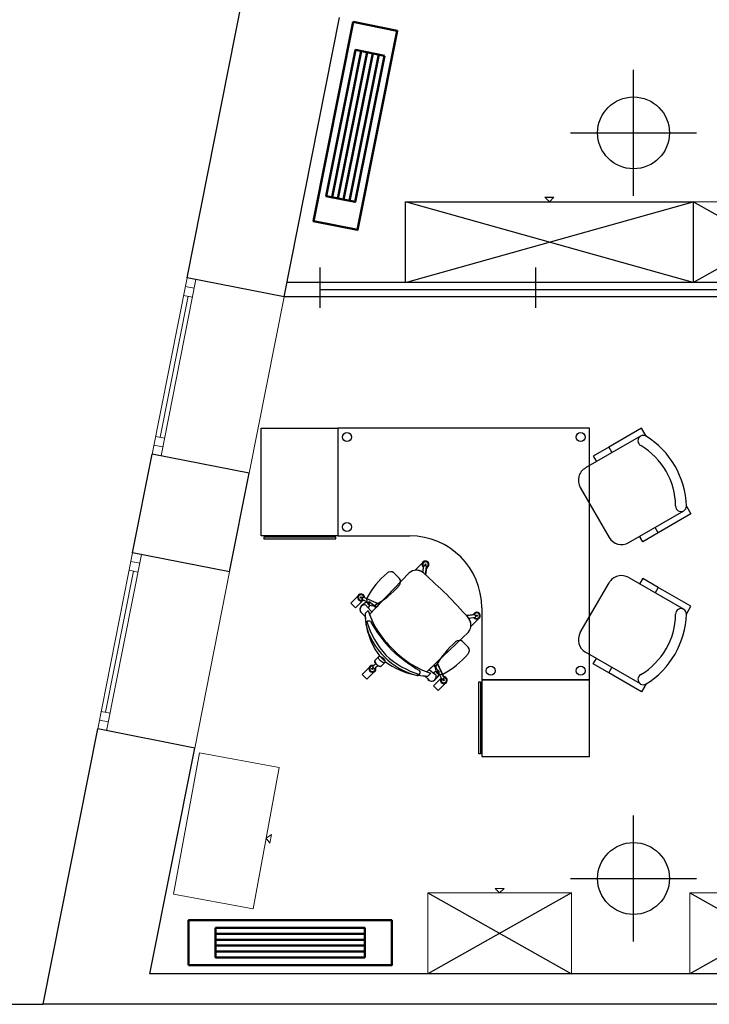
# Model space of a CAD drawing. Header units: metres. Extents: x -1 to 438, y -6 to 39.
# Tile 2 of 13: x 397.57 to 401.41, y 12.95 to 18.43. Entities that reach past the tile are written whole.
import ezdxf

# ---------------------------------------------------------------- set-up
doc = ezdxf.new("R2010")
doc.units = ezdxf.units.M
doc.linetypes.add('CONTINUA', pattern=[0])
for name, color, linetype, lineweight in [('INS P3  CLIMATITZACIO ACTUAL', 7, 'CONTINUA', 25), ('P3 MOBLES ACTUAL', 7, 'CONTINUA', 25), ('P3 MURS ACTUAL', 7, 'CONTINUA', 25)]:
    doc.layers.add(name, color=color, linetype=linetype, lineweight=lineweight)

# ---------------------------------------------------------------- blocks, each defined once
blk = doc.blocks.new('OBJETO_COMPLEJO_84')
at = {"layer": 'P3 MOBLES ACTUAL', "transparency": 33554687}
blk.add_lwpolyline([(400.1428, 15.1563), (400.1428, 15.1562), (400.1428, 14.7562), (400.7428, 14.7562), (400.7428, 16.1562), (399.3428, 16.1562), (399.3428, 15.5562), (399.7428, 15.5562), (399.7428, 15.5563)], dxfattribs=at)
blk.add_arc((399.7428, 15.1563), 0.4, 0, 90, dxfattribs=at)
blk = doc.blocks.new('OBJETO_COMPLEJO_85')
at = {"layer": 'P3 MOBLES ACTUAL', "transparency": 33554687}
for p, q in [((399.7382, 15.3509), (399.5716, 15.1761)), ((399.5716, 15.1761), (399.5179, 15.1193))]:
    blk.add_line(p, q, dxfattribs=at)
blk.add_lwpolyline([(399.8368, 14.8004), (399.8937, 14.8541), (400.0684, 15.0207)], dxfattribs=at)
for centre, radius, start, end in [((399.778, 15.3029), 0.0623, 47.2205, 129.6832), ((417.8066, 34.6423), 26.3771, 227.00868, 227.38659), ((419.3599, 33.089), 26.3771, 222.61341, 222.99132), ((399.9774, 15.2898), 0.4901, 200.36, 227.4767), ((400.0205, 15.0605), 0.0623, 320.3168, 42.7795), ((400.0073, 15.2598), 0.4901, 222.5233, 249.64)]:
    blk.add_arc(centre, radius, start, end, dxfattribs=at)
blk = doc.blocks.new('OBJETO_COMPLEJO_86')
at = {"layer": 'P3 MOBLES ACTUAL', "transparency": 33554687}
for centre, radius, start, end in [((399.5142, 15.0657), 0.0169, 53.2999, 130.6764), ((399.9649, 15.2189), 0.4826, 196.9158, 222.6097), ((400.2716, 15.5113), 0.8633, 210.0361, 222.9938), ((400.2289, 15.5541), 0.8633, 227.0062, 239.9639), ((399.9365, 15.2474), 0.4826, 227.3903, 253.0842), ((399.7833, 14.7966), 0.0169, 319.3236, 36.7001)]:
    blk.add_arc(centre, radius, start, end, dxfattribs=at)
blk = doc.blocks.new('OBJETO_COMPLEJO_87')
at = {"layer": 'P3 MOBLES ACTUAL', "transparency": 33554687}
blk.add_line((399.9145, 14.7629), (399.8739, 14.7224), dxfattribs=at)
blk.add_lwpolyline([(399.8739, 14.7224), (399.9, 14.6963), (399.9406, 14.7368)], dxfattribs=at)
blk.add_arc((399.9314, 14.7537), 0.0192, 151.4264, 298.5736, dxfattribs=at)
blk = doc.blocks.new('OBJETO_COMPLEJO_88')
at = {"layer": 'P3 MOBLES ACTUAL', "transparency": 33554687}
blk.add_line((399.9037, 14.7932), (399.9169, 14.7664), dxfattribs=at)
for points in [[(399.9306, 14.7729), (399.8937, 14.8541), (399.88, 14.8411), (399.8918, 14.8173), (399.9042, 14.8042)], [(399.9145, 14.7629), (399.8739, 14.7224), (399.9, 14.6963), (399.9406, 14.7368)]]:
    blk.add_lwpolyline(points, dxfattribs=at)
for centre, radius, start, end in [((399.899, 14.7989), 0.00743, 309.5595, 45.544), ((399.9314, 14.7537), 0.0192, 138.6081, 151.4264), ((399.9314, 14.7537), 0.0192, 298.5736, 92.1982)]:
    blk.add_arc(centre, radius, start, end, dxfattribs=at)
blk = doc.blocks.new('OBJETO_COMPLEJO_89')
at = {"layer": 'P3 MOBLES ACTUAL', "transparency": 33554687}
blk.add_line((399.5107, 15.1861), (399.484, 15.1994), dxfattribs=at)
for points in [[(399.4805, 15.1969), (399.4399, 15.1564), (399.4138, 15.1824), (399.4544, 15.223)], [(399.4905, 15.2131), (399.5716, 15.1761), (399.5587, 15.1624), (399.5349, 15.1742), (399.5218, 15.1866)]]:
    blk.add_lwpolyline(points, dxfattribs=at)
for centre, radius, start, end in [((399.4713, 15.2138), 0.0192, 357.8018, 151.4264), ((399.4713, 15.2138), 0.0192, 298.5736, 311.3919), ((399.5165, 15.1814), 0.00743, 44.456, 140.4405)]:
    blk.add_arc(centre, radius, start, end, dxfattribs=at)
blk = doc.blocks.new('OBJETO_COMPLEJO_90')
at = {"layer": 'P3 MOBLES ACTUAL', "transparency": 33554687}
blk.add_line((399.5177, 14.8256), (399.4771, 14.7851), dxfattribs=at)
for points in [[(399.4771, 14.7851), (399.5032, 14.759), (399.5437, 14.7995)], [(399.5524, 14.8236), (399.5645, 14.8353), (399.5583, 14.8406), (399.5534, 14.8464), (399.5417, 14.8343)]]:
    blk.add_lwpolyline(points, dxfattribs=at)
for start, end in [(68.2049, 151.4264), (298.5736, 21.7597)]:
    blk.add_arc((399.5345, 14.8164), 0.0192, start, end, dxfattribs=at)
blk = doc.blocks.new('OBJETO_COMPLEJO_91')
at = {"layer": 'P3 MOBLES ACTUAL', "transparency": 33554687}
blk.add_line((400.0964, 15.1174), (400.0572, 15.1125), dxfattribs=at)
for points in [[(400.0703, 15.0979), (400.0751, 15.0987), (400.072, 15.0955)], [(400.0826, 15.0559), (400.0836, 15.0549), (400.1241, 15.0955)]]:
    blk.add_lwpolyline(points, dxfattribs=at)
for centre, radius, start, end in [((400.1149, 15.1124), 0.0192, 298.5736, 164.895), ((419.3599, 33.089), 26.3771, 222.96265, 222.99033), ((400.0205, 15.0605), 0.0623, 36.9175, 43.2021), ((400.0205, 15.0605), 0.0623, 355.7669, 34.2401)]:
    blk.add_arc(centre, radius, start, end, dxfattribs=at)
blk = doc.blocks.new('OBJETO_COMPLEJO_92')
at = {"layer": 'P3 MOBLES ACTUAL', "transparency": 33554687}
blk.add_line((399.835, 15.3788), (399.83, 15.3397), dxfattribs=at)
for points in [[(399.7734, 15.3651), (399.7725, 15.366), (399.8131, 15.4066)], [(399.8155, 15.3527), (399.8162, 15.3576), (399.8131, 15.3544)]]:
    blk.add_lwpolyline(points, dxfattribs=at)
for centre, radius, start, end in [((399.8299, 15.3974), 0.0192, 285.105, 151.4264), ((399.778, 15.3029), 0.0623, 55.7599, 94.2331), ((399.778, 15.3029), 0.0623, 46.7979, 53.0825), ((417.8066, 34.6423), 26.3771, 227.00967, 227.03735)]:
    blk.add_arc(centre, radius, start, end, dxfattribs=at)
blk = doc.blocks.new('OBJETO_COMPLEJO_93')
at = {"layer": 'P3 MOBLES ACTUAL', "transparency": 33554687}
for p, q in [((399.825, 14.7769), (399.8419, 14.7608)), ((399.8585, 14.7929), (399.842, 14.7765)), ((399.8823, 14.7552), (399.8967, 14.7701))]:
    blk.add_line(p, q, dxfattribs=at)
blk.add_lwpolyline([(399.9042, 14.8042), (399.8743, 14.8358), (399.8368, 14.8004)], dxfattribs=at)
for centre, radius, start, end in [((400.0073, 15.2598), 0.4901, 249.64, 252.3148), ((399.899, 14.7989), 0.00743, 308.7312, 45.544), ((399.8444, 15.1699), 0.3935, 267.1772, 269.6569), ((399.8642, 14.7732), 0.0256, 209.2613, 315), ((399.8797, 14.7878), 0.0245, 313.8882, 12.5867)]:
    blk.add_arc(centre, radius, start, end, dxfattribs=at)
blk = doc.blocks.new('OBJETO_COMPLEJO_94')
at = {"layer": 'P3 MOBLES ACTUAL', "transparency": 33554687}
for p, q in [((399.4727, 15.1647), (399.4876, 15.1791)), ((399.5105, 15.1409), (399.494, 15.1244)), ((399.4945, 15.1074), (399.4783, 15.1243))]:
    blk.add_line(p, q, dxfattribs=at)
blk.add_lwpolyline([(399.5218, 15.1866), (399.5533, 15.1567), (399.5179, 15.1193)], dxfattribs=at)
for centre, radius, start, end in [((399.5053, 15.1621), 0.0245, 77.4133, 136.1118), ((399.5165, 15.1814), 0.00743, 44.456, 141.2688), ((399.4908, 15.1466), 0.0256, 135, 240.7387), ((399.9774, 15.2898), 0.4901, 197.6852, 200.36), ((399.8875, 15.1268), 0.3935, 180.3431, 182.8228)]:
    blk.add_arc(centre, radius, start, end, dxfattribs=at)
blk = doc.blocks.new('OBJETO_COMPLEJO_95')
at = {"layer": 'P3 MOBLES ACTUAL', "transparency": 33554687}
for p, q in [((399.5105, 15.1409), (399.494, 15.1244)), ((399.4981, 15.0706), (399.5011, 15.0524)), ((399.5736, 14.8895), (399.6071, 14.8561)), ((399.77, 14.7835), (399.7881, 14.7805)), ((399.842, 14.7765), (399.8585, 14.7929))]:
    blk.add_line(p, q, dxfattribs=at)
for centre, radius, start, end in [((399.9774, 15.2898), 0.4901, 197.6852, 200.36), ((399.8875, 15.1268), 0.3935, 180.3431, 182.8228), ((399.8875, 15.1268), 0.3935, 182.8228, 188.2183), ((399.9774, 15.2898), 0.4901, 200.36, 227.4767), ((399.8875, 15.1268), 0.3935, 190.8937, 217.0927), ((400.0073, 15.2598), 0.4901, 222.5233, 249.64), ((399.8444, 15.1699), 0.3935, 232.9073, 259.1063), ((400.0073, 15.2598), 0.4901, 249.64, 252.3148), ((399.8444, 15.1699), 0.3935, 261.7817, 269.6569)]:
    blk.add_arc(centre, radius, start, end, dxfattribs=at)
blk = doc.blocks.new('OBJETO_COMPLEJO_96')
at = {"layer": 'P3 MOBLES ACTUAL', "transparency": 33554687}
blk.add_line((399.6857, 15.3189), (399.6532, 15.3513), dxfattribs=at)
for centre, radius, start, end in [((399.9484, 14.967), 0.5072, 130.9759, 151.0077), ((399.6354, 15.3271), 0.0301, 53.6499, 130.5973), ((399.6615, 15.301), 0.0301, 319.4027, 36.3501), ((399.3014, 15.614), 0.5072, 298.9923, 319.0241), ((399.5344, 15.2), 0.0323, 156.5875, 293.4125)]:
    blk.add_arc(centre, radius, start, end, dxfattribs=at)
blk = doc.blocks.new('OBJETO_COMPLEJO_97')
at = {"layer": 'P3 MOBLES ACTUAL', "transparency": 33554687}
blk.add_line((400.0678, 14.9367), (400.0353, 14.9692), dxfattribs=at)
for centre, radius, start, end in [((400.3305, 14.5849), 0.5072, 130.9759, 151.0077), ((400.0175, 14.945), 0.0301, 53.6499, 130.5973), ((400.0436, 14.9189), 0.0301, 319.4027, 36.3501), ((399.6835, 15.2319), 0.5072, 298.9923, 319.0241), ((399.9165, 14.8179), 0.0323, 156.5875, 293.4125)]:
    blk.add_arc(centre, radius, start, end, dxfattribs=at)

msp = doc.modelspace()

# ---------------------------------------------------------------- linework, layer by layer
at = {"layer": 'INS P3  CLIMATITZACIO ACTUAL', "color": 4, "linetype": 'CONTINUA', "lineweight": 50, "transparency": 33554687}
for p, q in [((399.4727, 18.2546), (399.3097, 17.4408)), ((399.5049, 18.2482), (399.3419, 17.4343)), ((399.5371, 18.2417), (399.3741, 17.4279)), ((399.5693, 18.2353), (399.4063, 17.4214)), ((398.6618, 13.3415), (399.4918, 13.3415)), ((398.6618, 13.3087), (399.4918, 13.3087)), ((398.6618, 13.2759), (399.4918, 13.2759)), ((398.6618, 13.243), (399.4918, 13.243))]:
    msp.add_line(p, q, dxfattribs=at)
for points in [[(399.4278, 18.4166), (399.206, 17.3085), (399.4511, 17.2595), (399.673, 18.3675), (399.4278, 18.4166)], [(399.6015, 18.2288), (399.4385, 17.415), (399.2775, 17.4472), (399.4405, 18.261), (399.6015, 18.2288)], [(398.5118, 13.1673), (399.6418, 13.1673), (399.6418, 13.4173), (398.5118, 13.4173), (398.5118, 13.1673)], [(398.6618, 13.3744), (399.4918, 13.3744), (399.4918, 13.2102), (398.6618, 13.2102), (398.6618, 13.3744)]]:
    msp.add_lwpolyline(points, close=True, dxfattribs=at)
at = {"layer": 'P3 MOBLES ACTUAL', "transparency": 33554687}
for p, q in [((401.3191, 16.9662), (399.7191, 17.4162)), ((399.7191, 16.9662), (401.3191, 17.4162)), ((401.3191, 16.9662), (402.1191, 17.4162)), ((402.1191, 16.9662), (401.3191, 17.4162)), ((399.5716, 15.1761), (399.7382, 15.3509)), ((399.8162, 15.3576), (399.8131, 15.3544)), ((399.8155, 15.3527), (399.8211, 15.3883)), ((399.8336, 15.389), (399.8241, 15.3903)), ((399.8332, 15.3969), (399.8266, 15.3978)), ((399.83, 15.3397), (399.8359, 15.3862)), ((399.8391, 15.3805), (399.8346, 15.3759)), ((399.4804, 15.2148), (399.4762, 15.2061)), ((399.5107, 15.1861), (399.4773, 15.2027)), ((399.5716, 15.1761), (399.4837, 15.2162)), ((399.4876, 15.1791), (399.4727, 15.1647)), ((399.494, 15.1244), (399.5105, 15.1409)), ((399.5312, 15.1333), (399.504, 15.1633)), ((399.5179, 15.1193), (399.5716, 15.1761)), ((399.4945, 15.1074), (399.4783, 15.1243)), ((399.4981, 15.0706), (399.5011, 15.0524)), ((400.0572, 15.1125), (400.1038, 15.1183)), ((400.0703, 15.0979), (400.1059, 15.1036)), ((400.0751, 15.0987), (400.072, 15.0955)), ((400.098, 15.1216), (400.0935, 15.117)), ((400.1066, 15.1161), (400.1079, 15.1065)), ((400.1145, 15.1157), (400.1154, 15.1091)), ((399.8937, 14.8541), (400.0684, 15.0207)), ((399.5492, 14.865), (399.5736, 14.8895)), ((399.5736, 14.8895), (399.6071, 14.8561)), ((399.5826, 14.8316), (399.6071, 14.8561)), ((399.8368, 14.8004), (399.8937, 14.8541)), ((399.8937, 14.8541), (399.9337, 14.7661)), ((399.5534, 14.8464), (399.5365, 14.8289)), ((399.5366, 14.8253), (399.5435, 14.8185)), ((399.5645, 14.8353), (399.547, 14.8184)), ((399.8509, 14.8136), (399.8809, 14.7865)), ((399.77, 14.7835), (399.7881, 14.7805)), ((399.825, 14.7769), (399.8419, 14.7608)), ((399.842, 14.7765), (399.8585, 14.7929)), ((399.8967, 14.7701), (399.8823, 14.7552)), ((399.9037, 14.7932), (399.9203, 14.7597)), ((399.9324, 14.7628), (399.9237, 14.7586)), ((399.8421, 13.5695), (400.6421, 13.1195)), ((400.6421, 13.5695), (399.8421, 13.1195)), ((401.3001, 13.5695), (402.1001, 13.1195)), ((402.1001, 13.5695), (401.3001, 13.1195))]:
    msp.add_line(p, q, dxfattribs=at)
at = {"layer": 'P3 MOBLES ACTUAL', "color": 180, "transparency": 33554687}
for p, q in [((401.026, 16.1115), (400.72, 15.9348)), ((400.8497, 16.0501), (400.8672, 16.0198)), ((400.6907, 15.8255), (400.8507, 15.5484)), ((400.96, 15.5191), (401.266, 15.6958)), ((401.1247, 15.5738), (401.1072, 15.6041)), ((401.0356, 15.5281), (401.0231, 15.5498)), ((400.6907, 15.0181), (400.8507, 15.2953)), ((400.96, 15.3245), (401.266, 15.1479)), ((401.0356, 15.3155), (401.0231, 15.2939)), ((401.1247, 15.2699), (401.1072, 15.2395)), ((401.026, 14.7322), (400.72, 14.9089)), ((400.8497, 14.7935), (400.8672, 14.8239))]:
    msp.add_line(p, q, dxfattribs=at)
for points in [[(400.5191, 17.4162), (400.4941, 17.4412), (400.5441, 17.4412), (400.5191, 17.4162)], [(399.7191, 17.4162), (401.3191, 17.4162), (401.3191, 16.9662), (399.7191, 16.9662), (399.7191, 17.4162)], [(399.3428, 15.5562), (398.9148, 15.5562), (398.9148, 16.1562), (399.3428, 16.1562), (399.3428, 15.5562)], [(399.3308, 15.5493), (398.9305, 15.5493), (398.9305, 15.5404), (399.3308, 15.5404), (399.3308, 15.5493)], [(400.1359, 14.7442), (400.1359, 14.3439), (400.127, 14.3439), (400.127, 14.7442), (400.1359, 14.7442)], [(400.1428, 14.7562), (400.1428, 14.3282), (400.7428, 14.3282), (400.7428, 14.7562), (400.1428, 14.7562)]]:
    msp.add_lwpolyline(points, close=True, dxfattribs=at)
at = {"layer": 'P3 MOBLES ACTUAL', "color": 180, "lineweight": 13, "transparency": 33554687}
for points in [[(401.3191, 17.4162), (402.1191, 17.4162), (402.1191, 16.9662), (401.3191, 16.9662), (401.3191, 17.4162)], [(399.0158, 14.2679), (398.8705, 13.4812), (398.428, 13.5629), (398.5733, 14.3496), (399.0158, 14.2679)], [(398.9432, 13.8746), (398.9723, 13.8946), (398.9632, 13.8454), (398.9432, 13.8746)], [(400.2421, 13.5695), (400.2171, 13.5945), (400.2671, 13.5945), (400.2421, 13.5695)], [(399.8421, 13.5695), (400.6421, 13.5695), (400.6421, 13.1195), (399.8421, 13.1195), (399.8421, 13.5695)], [(401.3001, 13.5695), (402.1001, 13.5695), (402.1001, 13.1195), (401.3001, 13.1195), (401.3001, 13.5695)]]:
    msp.add_lwpolyline(points, close=True, dxfattribs=at)
at = {"layer": 'P3 MOBLES ACTUAL', "color": 180, "transparency": 33554687}
for points in [[(401.0569, 16.1114), (401.0316, 16.1551), (400.8497, 16.0501), (400.7631, 16.0001), (400.7806, 15.9698)], [(401.2813, 15.7226), (401.3066, 15.6788), (401.1247, 15.5738), (401.0381, 15.5238), (401.0206, 15.5541)], [(401.2813, 15.1211), (401.3066, 15.1649), (401.1247, 15.2699), (401.0381, 15.3199), (401.0206, 15.2895)], [(401.0569, 14.7323), (401.0316, 14.6885), (400.8497, 14.7935), (400.7631, 14.8435), (400.7806, 14.8739)]]:
    msp.add_lwpolyline(points, dxfattribs=at)
at = {"layer": 'P3 MOBLES ACTUAL', "transparency": 33554687}
for points in [[(399.7734, 15.3651), (399.7725, 15.366), (399.8131, 15.4066)], [(399.4805, 15.1969), (399.4399, 15.1564), (399.4138, 15.1824), (399.4544, 15.223)], [(400.0826, 15.0559), (400.0836, 15.0549), (400.1241, 15.0955)], [(399.9145, 14.7629), (399.8739, 14.7224), (399.9, 14.6963), (399.9406, 14.7368)]]:
    msp.add_lwpolyline(points, dxfattribs=at)
msp.add_lwpolyline([(399.6071, 14.8561), (399.5826, 14.8316), (399.5779, 14.83), (399.5712, 14.8318), (399.5647, 14.8354), (399.5588, 14.8403), (399.5534, 14.8466), (399.5484, 14.8551), (399.5476, 14.8606), (399.5492, 14.865), (399.5736, 14.8895), (399.6071, 14.8561)], close=True, dxfattribs=at)
for centre, radius in [((399.3928, 16.1062), 0.025), ((400.6928, 16.1062), 0.025), ((399.3928, 15.6062), 0.025), ((399.8299, 15.3974), 0.00353), ((399.4713, 15.2138), 0.00353), ((400.1149, 15.1124), 0.00353), ((399.5345, 14.8164), 0.00353), ((400.1928, 14.8062), 0.025), ((400.6928, 14.8062), 0.025), ((399.9314, 14.7537), 0.00353)]:
    msp.add_circle(centre, radius, dxfattribs=at)
at = {"layer": 'P3 MOBLES ACTUAL', "color": 180, "transparency": 33554687}
for centre, radius, start, end in [((401.0413, 16.0857), 0.03, 58.8525, 242.666), ((400.8051, 15.7068), 0.4765, 1.8933, 58.1067), ((400.8264, 15.7191), 0.395, 0.6158, 59.3842), ((400.76, 15.8655), 0.08, 120, 210), ((401.2513, 15.722), 0.03, 177.334, 1.1475), ((400.92, 15.5884), 0.08, 210, 300), ((400.92, 15.2553), 0.08, 60, 150), ((401.2513, 15.1217), 0.03, 358.8525, 182.666), ((400.8264, 15.1246), 0.395, 300.6158, 359.3842), ((400.8051, 15.1368), 0.4765, 301.8933, 358.1067), ((400.76, 14.9781), 0.08, 150, 240), ((401.0413, 14.758), 0.03, 117.334, 301.1475)]:
    msp.add_arc(centre, radius, start, end, dxfattribs=at)
at = {"layer": 'P3 MOBLES ACTUAL', "transparency": 33554687}
for centre, radius, start, end in [((399.8299, 15.3974), 0.0192, 285.105, 238.6952), ((399.8299, 15.3974), 0.0153, 291.2724, 232.5278), ((399.778, 15.3029), 0.0623, 47.2205, 129.6832), ((417.8066, 34.6423), 26.3771, 227.00868, 227.38659), ((399.8234, 15.3882), 0.00224, 71.7811, 177.89), ((399.8337, 15.3867), 0.00224, 345.9102, 92.0191), ((399.4713, 15.2138), 0.0192, 357.8018, 311.3919), ((399.4713, 15.2138), 0.0153, 3.9691, 305.2245), ((399.478, 15.2048), 0.00224, 144.4779, 250.5867), ((399.4825, 15.2142), 0.00224, 58.607, 164.7158), ((399.505, 15.1642), 0.0229, 78.4471, 139.2909), ((399.5165, 15.1814), 0.00743, 44.456, 141.2688), ((399.506, 15.1741), 0.0129, 16.3197, 68.661), ((419.3599, 33.089), 26.3771, 222.61341, 222.99132), ((399.4908, 15.1466), 0.0256, 72.8342, 240.7387), ((399.4933, 15.1614), 0.0109, 10.1365, 62.2126), ((399.9774, 15.2898), 0.4901, 197.6852, 227.4767), ((399.4948, 15.1736), 0.024, 312.3231, 9.9389), ((400.1149, 15.1124), 0.0192, 211.3048, 164.895), ((400.1149, 15.1124), 0.0153, 217.4722, 158.7276), ((399.8875, 15.1268), 0.3935, 180.3431, 188.2183), ((399.5142, 15.0657), 0.0169, 53.2999, 182.1685), ((399.9649, 15.2189), 0.4826, 196.9158, 222.6097), ((400.2716, 15.5113), 0.8633, 210.0361, 222.9938), ((400.0205, 15.0605), 0.0623, 320.3168, 42.7795), ((400.1043, 15.1161), 0.00224, 357.9809, 104.0898), ((400.1058, 15.1058), 0.00224, 272.11, 18.2189), ((399.865, 15.1546), 0.3784, 193.6919, 225.7691), ((399.8875, 15.1268), 0.3935, 190.8937, 217.0927), ((400.2289, 15.5541), 0.8633, 227.0062, 239.9639), ((400.0073, 15.2598), 0.4901, 222.5233, 252.3148), ((399.8722, 15.1474), 0.3784, 224.2309, 256.3081), ((399.8444, 15.1699), 0.3935, 232.9073, 259.1063), ((399.9365, 15.2474), 0.4826, 227.3903, 253.0842), ((399.5345, 14.8164), 0.0192, 68.2049, 21.7951), ((399.5345, 14.8164), 0.0153, 74.3723, 15.6277), ((399.5379, 14.8272), 0.00224, 129.0101, 235.119), ((399.5453, 14.8198), 0.00224, 214.881, 320.9899), ((399.7833, 14.7966), 0.0169, 267.8315, 36.7001), ((399.8911, 14.7772), 0.024, 80.0611, 137.6769), ((399.8917, 14.7885), 0.0129, 21.339, 73.6803), ((399.899, 14.7989), 0.00743, 308.7312, 45.544), ((399.8444, 15.1699), 0.3935, 261.7817, 269.6569), ((399.8642, 14.7732), 0.0256, 209.2613, 17.1658), ((399.8789, 14.7757), 0.0109, 27.7874, 79.8635), ((399.8818, 14.7874), 0.0229, 310.7091, 11.5529), ((399.9314, 14.7537), 0.0192, 138.6081, 92.1982), ((399.9314, 14.7537), 0.0153, 144.7755, 86.0309), ((399.9224, 14.7605), 0.00224, 199.4133, 305.5221), ((399.9318, 14.765), 0.00224, 285.2842, 31.393)]:
    msp.add_arc(centre, radius, start, end, dxfattribs=at)
msp.add_ellipse((399.566, 14.8483), major_axis=(-0.0168, 0.0168), ratio=0.457927, start_param=6.283185, end_param=9.424778, dxfattribs=at)
msp.add_ellipse((399.5865, 14.8688), major_axis=(-0.0168, 0.0168), ratio=0.457927, dxfattribs=at)
at = {"layer": 'P3 MURS ACTUAL', "transparency": 33554687}
for p, q in [((398.5038, 16.9931), (398.8121, 18.5492)), ((399.0433, 16.8862), (399.3516, 18.4423)), ((399.2412, 17.05), (399.2412, 16.826)), ((400.4412, 17.05), (400.4412, 16.826)), ((399.0433, 16.8862), (398.5038, 16.9931)), ((406.1212, 16.9662), (399.0591, 16.9662)), ((406.1212, 16.8862), (399.0433, 16.8862)), ((405.2412, 16.9262), (399.2412, 16.9262)), ((398.2006, 15.4629), (398.3094, 16.0122)), ((398.8489, 15.9053), (398.3094, 16.0122)), ((398.7401, 15.356), (398.8489, 15.9053)), ((398.7401, 15.356), (398.2006, 15.4629)), ((397.7026, 12.9495), (398.0062, 14.4819)), ((398.5458, 14.3751), (398.0062, 14.4819)), ((398.297, 13.1195), (398.5458, 14.3751)), ((405.3996, 13.1195), (398.297, 13.1195)), ((424.3132, 12.9495), (397.7026, 12.9495))]:
    msp.add_line(p, q, dxfattribs=at)
at = {"layer": 'P3 MURS ACTUAL', "color": 180, "linetype": 'CONTINUA', "transparency": 33554687}
for p, q in [((400.987, 17.4495), (400.987, 18.1495)), ((400.637, 17.7995), (401.337, 17.7995)), ((400.987, 13.2995), (400.987, 13.9995)), ((400.637, 13.6495), (401.337, 13.6495))]:
    msp.add_line(p, q, dxfattribs=at)
at = {"layer": 'P3 MURS ACTUAL', "lineweight": 13, "transparency": 33554687}
for p, q in [((398.5038, 16.9931), (398.3094, 16.0122)), ((398.5528, 16.9834), (398.3585, 16.0025)), ((398.5431, 16.9344), (398.4941, 16.9441)), ((398.3534, 16.1054), (398.5089, 16.8902)), ((398.5334, 16.8853), (398.4843, 16.895)), ((398.8489, 15.9053), (399.0433, 16.8862)), ((398.3682, 16.0515), (398.3191, 16.0612)), ((398.3779, 16.1006), (398.3289, 16.1103)), ((398.2006, 15.4629), (398.0062, 14.4819)), ((398.2496, 15.4532), (398.0553, 14.4722)), ((398.2399, 15.4041), (398.1909, 15.4138)), ((398.0502, 14.5752), (398.2057, 15.3599)), ((398.2302, 15.3551), (398.1812, 15.3648)), ((398.5458, 14.3751), (398.7401, 15.356)), ((398.0747, 14.5703), (398.0257, 14.58)), ((398.065, 14.5213), (398.016, 14.531))]:
    msp.add_line(p, q, dxfattribs=at)
at = {"layer": 'P3 MURS ACTUAL', "color": 180, "transparency": 33554687}
msp.add_line((391.697, 12.9495), (397.7026, 12.9495), dxfattribs=at)
at = {"layer": 'P3 MURS ACTUAL', "transparency": 33554687}
for centre in [(400.987, 17.7995), (400.987, 13.6495)]:
    msp.add_circle(centre, 0.2, dxfattribs=at)

# ---------------------------------------------------------------- block references
at = {"layer": 'P3 MOBLES ACTUAL', "transparency": 33554687}
for name in ['OBJETO_COMPLEJO_84', 'OBJETO_COMPLEJO_92', 'OBJETO_COMPLEJO_96', 'OBJETO_COMPLEJO_85', 'OBJETO_COMPLEJO_89', 'OBJETO_COMPLEJO_94', 'OBJETO_COMPLEJO_95', 'OBJETO_COMPLEJO_91', 'OBJETO_COMPLEJO_86', 'OBJETO_COMPLEJO_97', 'OBJETO_COMPLEJO_88', 'OBJETO_COMPLEJO_90', 'OBJETO_COMPLEJO_93', 'OBJETO_COMPLEJO_87']:
    msp.add_blockref(name, (0, 0), dxfattribs=at)

doc.saveas('drawing.dxf')
